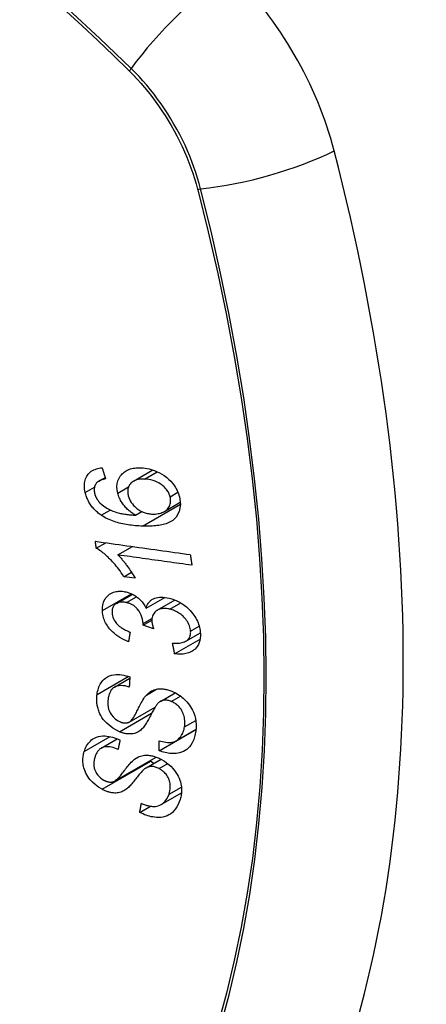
# Model space of a CAD drawing. Header units: inches. Extents: x 532.4 to 626.5, y 208.9 to 290.2.
# Tile 56 of 122: x 571.813 to 572.116, y 259.452 to 260.185. Entities that reach past the tile are written whole.
import ezdxf

# ---------------------------------------------------------------- set-up
doc = ezdxf.new("R2010")
doc.units = ezdxf.units.IN
doc.header["$MEASUREMENT"] = 0
doc.layers.add('Visible Edges(ANSI)', color=7, linetype='Continuous', lineweight=25)
doc.layers.add('Visible Tangent Edges(ANSI)', color=7, linetype='Continuous', lineweight=25)

msp = doc.modelspace()

# ---------------------------------------------------------------- linework, layer by layer
at = {"layer": 'Visible Edges(ANSI)'}
for p, q in [((571.89745, 259.84154), (571.91196, 259.84992)), ((571.87166, 259.84167), (571.87637, 259.84438)), ((571.92052, 259.81911), (571.93231, 259.82592)), ((571.89891, 259.81632), (571.90364, 259.81905)), ((571.86978, 259.79168), (571.87683, 259.79575)), ((571.88582, 259.78669), (571.89671, 259.79298)), ((571.89027, 259.77053), (571.896, 259.77384)), ((571.89867, 259.76937), (571.89027, 259.77053)), ((571.88485, 259.75063), (571.89671, 259.75748)), ((571.90693, 259.74705), (571.92091, 259.75512)), ((571.91521, 259.74557), (571.92838, 259.75317)), ((571.90467, 259.73444), (571.91115, 259.73819)), ((571.9124, 259.73181), (571.90467, 259.73444)), ((571.9281, 259.71318), (571.94709, 259.72414)), ((571.93639, 259.72252), (571.94724, 259.72879)), ((571.88322, 259.68832), (571.89467, 259.69493)), ((571.91751, 259.6777), (571.92858, 259.68409)), ((571.89434, 259.66236), (571.9135, 259.67342)), ((571.91646, 259.64103), (571.94391, 259.65688)), ((571.92928, 259.64846), (571.94404, 259.65698)), ((571.94391, 259.65688), (571.94392, 259.65691)), ((571.94402, 259.65681), (571.94391, 259.65688)), ((571.87341, 259.64293), (571.88539, 259.64984)), ((571.88335, 259.61837), (571.91442, 259.6363)), ((571.90684, 259.62818), (571.91807, 259.63466)), ((571.91804, 259.60094), (571.9332, 259.60969)), ((571.90209, 259.59508), (571.91016, 259.59974))]:
    msp.add_line(p, q, dxfattribs=at)
at = {"layer": 'Visible Edges(ANSI)', "flags": 128}
for points in [[(571.86154, 259.83321), (571.86129, 259.8344), (571.86109, 259.83559), (571.86095, 259.83678), (571.86089, 259.83795), (571.86089, 259.8391), (571.86098, 259.84023), (571.86114, 259.84133), (571.86139, 259.84238), (571.86171, 259.84339), (571.86212, 259.84435), (571.8626, 259.84526), (571.86316, 259.84612), (571.86379, 259.84692), (571.86448, 259.84766), (571.86524, 259.84834), (571.86606, 259.84894), (571.86693, 259.84949), (571.86786, 259.84996), (571.86882, 259.85037), (571.86982, 259.85072), (571.87086, 259.851), (571.87192, 259.85123), (571.873, 259.85141), (571.87411, 259.85153)], [(571.87411, 259.85153), (571.87422, 259.85119), (571.87432, 259.85085), (571.87443, 259.85051), (571.87454, 259.85017), (571.87465, 259.84983), (571.87475, 259.84949), (571.87486, 259.84915), (571.87497, 259.84881), (571.87507, 259.84847), (571.87518, 259.84813), (571.87529, 259.84779), (571.8754, 259.84745), (571.8755, 259.84711), (571.87561, 259.84677), (571.87572, 259.84643), (571.87583, 259.84609), (571.87594, 259.84575), (571.87604, 259.84541), (571.87615, 259.84507), (571.87626, 259.84473), (571.87637, 259.84439), (571.87647, 259.84405), (571.87658, 259.84371), (571.87669, 259.84337)], [(571.88575, 259.83274), (571.88531, 259.83514), (571.88518, 259.83749), (571.88538, 259.83975), (571.88591, 259.84186), (571.88672, 259.84373), (571.88762, 259.84521), (571.88847, 259.84629), (571.88913, 259.84702), (571.88977, 259.84764), (571.89046, 259.84822), (571.89118, 259.84875), (571.89194, 259.84923), (571.89274, 259.84967), (571.89358, 259.85006), (571.89444, 259.85041), (571.89534, 259.85071), (571.89625, 259.85096), (571.89719, 259.85117), (571.89814, 259.85133), (571.89911, 259.85145), (571.9001, 259.85154), (571.9011, 259.85158), (571.90211, 259.85159), (571.90314, 259.85157)], [(571.90314, 259.85157), (571.90463, 259.85148), (571.90613, 259.85131), (571.90764, 259.85106), (571.90916, 259.85073), (571.91068, 259.85033), (571.9122, 259.84984), (571.91371, 259.84927), (571.91521, 259.84863), (571.91677, 259.84788), (571.91849, 259.84693), (571.92031, 259.84577), (571.92218, 259.84438), (571.92389, 259.84289), (571.92528, 259.84148), (571.92639, 259.8402), (571.92726, 259.83909), (571.92801, 259.83801), (571.92871, 259.83691), (571.92935, 259.83579), (571.92992, 259.83464), (571.93044, 259.83348), (571.93089, 259.8323), (571.93128, 259.83113), (571.93161, 259.82994)], [(571.87669, 259.84337), (571.87639, 259.84331), (571.87609, 259.84325), (571.87579, 259.84318), (571.87549, 259.8431), (571.87519, 259.84303), (571.87489, 259.84295), (571.87459, 259.84286), (571.87429, 259.84277), (571.874, 259.84268), (571.87371, 259.84258), (571.87342, 259.84248), (571.87314, 259.84237), (571.87286, 259.84226), (571.87259, 259.84214), (571.87232, 259.84201), (571.87206, 259.84188), (571.8718, 259.84175), (571.87155, 259.8416), (571.8713, 259.84145), (571.87106, 259.84128), (571.87083, 259.84111), (571.87061, 259.84093), (571.87039, 259.84074), (571.87019, 259.84054)], [(571.90569, 259.84314), (571.9045, 259.84316), (571.90333, 259.84312), (571.90218, 259.84301), (571.90106, 259.84284), (571.89997, 259.84258), (571.89894, 259.84224), (571.89796, 259.84182), (571.89704, 259.84129), (571.89622, 259.84069), (571.89554, 259.84006), (571.895, 259.83944), (571.89457, 259.83885), (571.89423, 259.8383), (571.89394, 259.83772), (571.89369, 259.83712), (571.89348, 259.83649), (571.89333, 259.83583), (571.89322, 259.83515), (571.89317, 259.83445), (571.89316, 259.83374), (571.8932, 259.83302), (571.89328, 259.83228), (571.89341, 259.83154), (571.89357, 259.8308)], [(571.92477, 259.82999), (571.92457, 259.83068), (571.92434, 259.83136), (571.92407, 259.83204), (571.92377, 259.83271), (571.92342, 259.83337), (571.92303, 259.83403), (571.9226, 259.83467), (571.92214, 259.83529), (571.92165, 259.83589), (571.92113, 259.83647), (571.92058, 259.83703), (571.92002, 259.83757), (571.91943, 259.83808), (571.91882, 259.83858), (571.91819, 259.83905), (571.91739, 259.83961), (571.91636, 259.84025), (571.9151, 259.84092), (571.91361, 259.84157), (571.91202, 259.84212), (571.91043, 259.84254), (571.90883, 259.84284), (571.90725, 259.84304), (571.90569, 259.84314)], [(571.87019, 259.84054), (571.86997, 259.84029), (571.86977, 259.84002), (571.86957, 259.83975), (571.86939, 259.83947), (571.86922, 259.83918), (571.86906, 259.83888), (571.86891, 259.83857), (571.86878, 259.83826), (571.86866, 259.83794), (571.86855, 259.83761), (571.86846, 259.83728), (571.86838, 259.83694), (571.86832, 259.83659), (571.86827, 259.83624), (571.86823, 259.83588), (571.86821, 259.83551), (571.86821, 259.83514), (571.86822, 259.83476), (571.86824, 259.83438), (571.86827, 259.834), (571.86832, 259.83362), (571.86839, 259.83323), (571.86846, 259.83284), (571.86855, 259.83245)], [(571.87346, 259.81624), (571.87272, 259.81676), (571.87199, 259.8173), (571.87128, 259.81786), (571.87058, 259.81844), (571.8699, 259.81904), (571.86924, 259.81966), (571.86859, 259.8203), (571.86797, 259.82096), (571.86737, 259.82164), (571.8668, 259.82233), (571.86625, 259.82304), (571.86573, 259.82377), (571.86523, 259.82451), (571.86475, 259.82526), (571.86431, 259.82603), (571.86389, 259.82681), (571.86351, 259.82759), (571.86315, 259.82838), (571.86282, 259.82917), (571.86251, 259.82997), (571.86223, 259.83078), (571.86198, 259.83159), (571.86175, 259.8324), (571.86154, 259.83321)], [(571.86855, 259.83245), (571.86863, 259.83214), (571.86871, 259.83183), (571.8688, 259.83153), (571.8689, 259.83122), (571.86901, 259.83091), (571.86913, 259.8306), (571.86925, 259.8303), (571.86938, 259.82999), (571.86952, 259.82969), (571.86966, 259.82939), (571.86982, 259.82909), (571.86998, 259.8288), (571.87015, 259.8285), (571.87033, 259.82821), (571.87051, 259.82793), (571.8707, 259.82765), (571.87089, 259.82737), (571.8711, 259.8271), (571.87131, 259.82683), (571.87152, 259.82656), (571.87175, 259.8263), (571.87197, 259.82604), (571.87221, 259.82579), (571.87245, 259.82554)], [(571.89891, 259.81632), (571.89823, 259.81672), (571.89755, 259.81713), (571.89689, 259.81756), (571.89623, 259.81801), (571.89558, 259.81848), (571.89494, 259.81897), (571.89432, 259.81947), (571.8937, 259.82), (571.89309, 259.82055), (571.89248, 259.82114), (571.89187, 259.82177), (571.89127, 259.82243), (571.89067, 259.82314), (571.89008, 259.8239), (571.88949, 259.8247), (571.88892, 259.82555), (571.88838, 259.82641), (571.88788, 259.82729), (571.88742, 259.82817), (571.887, 259.82907), (571.88663, 259.82998), (571.88629, 259.8309), (571.886, 259.83181), (571.88575, 259.83274)], [(571.89357, 259.8308), (571.89395, 259.82952), (571.89444, 259.82824), (571.89505, 259.827), (571.89577, 259.82581), (571.89661, 259.82465), (571.89753, 259.82359), (571.89844, 259.82267), (571.8993, 259.82189), (571.90007, 259.82127), (571.90078, 259.82074), (571.90151, 259.82024), (571.90226, 259.81979), (571.90302, 259.81936), (571.90379, 259.81898), (571.90457, 259.81863), (571.90537, 259.81832), (571.90617, 259.81805), (571.90697, 259.81782), (571.90777, 259.81762), (571.90856, 259.81746), (571.90936, 259.81733), (571.91015, 259.81723), (571.91094, 259.81716), (571.91172, 259.81712)], [(571.93161, 259.82994), (571.93238, 259.82423), (571.93154, 259.81902), (571.92912, 259.81477), (571.92668, 259.81244), (571.92566, 259.81176), (571.92473, 259.81123), (571.92376, 259.81076), (571.92275, 259.81034), (571.92171, 259.80997), (571.92065, 259.80964), (571.91957, 259.80935), (571.91848, 259.80911), (571.91736, 259.80889), (571.91622, 259.8087), (571.91506, 259.80854), (571.91388, 259.80841), (571.91269, 259.80831), (571.91149, 259.80823), (571.91028, 259.80817), (571.90906, 259.80813), (571.90785, 259.80811), (571.90663, 259.80811), (571.90543, 259.80813), (571.90423, 259.80816)], [(571.91172, 259.81712), (571.91278, 259.81711), (571.91381, 259.81716), (571.91482, 259.81726), (571.91581, 259.81742), (571.91678, 259.81763), (571.91774, 259.8179), (571.91868, 259.81823), (571.91959, 259.81862), (571.92046, 259.81907), (571.92126, 259.81958), (571.922, 259.82014), (571.92268, 259.82077), (571.92328, 259.82147), (571.92381, 259.82223), (571.92423, 259.82302), (571.92456, 259.82382), (571.92481, 259.82461), (571.92498, 259.82538), (571.92508, 259.82612), (571.92513, 259.82687), (571.92512, 259.82763), (571.92506, 259.82841), (571.92494, 259.8292), (571.92477, 259.82999)], [(571.87245, 259.82554), (571.8742, 259.82391), (571.8761, 259.82247), (571.87811, 259.82122), (571.88017, 259.82015), (571.88211, 259.81931), (571.88381, 259.81869), (571.88518, 259.81826), (571.88616, 259.81799), (571.88694, 259.8178), (571.88773, 259.81762), (571.88853, 259.81746), (571.88933, 259.81731), (571.89014, 259.81717), (571.89095, 259.81704), (571.89177, 259.81693), (571.89258, 259.81682), (571.8934, 259.81673), (571.89421, 259.81665), (571.89501, 259.81657), (571.89581, 259.8165), (571.8966, 259.81645), (571.89738, 259.8164), (571.89815, 259.81635), (571.89891, 259.81632)], [(571.90423, 259.80816), (571.90288, 259.80822), (571.90152, 259.80829), (571.90017, 259.80838), (571.89881, 259.80848), (571.89746, 259.80861), (571.8961, 259.80876), (571.89475, 259.80893), (571.8934, 259.80912), (571.89206, 259.80934), (571.89073, 259.80958), (571.88941, 259.80984), (571.8881, 259.81013), (571.8868, 259.81045), (571.88551, 259.8108), (571.88424, 259.81118), (571.88299, 259.81158), (571.88175, 259.81202), (571.88053, 259.81249), (571.87932, 259.81301), (571.87812, 259.81356), (571.87692, 259.81416), (571.87575, 259.8148), (571.87459, 259.81549), (571.87346, 259.81624)], [(571.86978, 259.79168), (571.86975, 259.7919), (571.86972, 259.79211), (571.86969, 259.79233), (571.86966, 259.79254), (571.86963, 259.79276), (571.86959, 259.79297), (571.86956, 259.79319), (571.86953, 259.7934), (571.8695, 259.79362), (571.86947, 259.79383), (571.86944, 259.79405), (571.86941, 259.79426), (571.86938, 259.79448), (571.86935, 259.79469), (571.86932, 259.7949), (571.86929, 259.79512), (571.86926, 259.79533), (571.86923, 259.79555), (571.8692, 259.79576), (571.86917, 259.79598), (571.86914, 259.79619), (571.86911, 259.79641), (571.86908, 259.79662), (571.86905, 259.79684)], [(571.86905, 259.79684), (571.87198, 259.79643), (571.87491, 259.79602), (571.87785, 259.79561), (571.88079, 259.7952), (571.88374, 259.79479), (571.8867, 259.79437), (571.88965, 259.79396), (571.89261, 259.79355), (571.89558, 259.79313), (571.89854, 259.79272), (571.9015, 259.79231), (571.90447, 259.79189), (571.90743, 259.79148), (571.91039, 259.79107), (571.91335, 259.79066), (571.91631, 259.79024), (571.91926, 259.78983), (571.92221, 259.78942), (571.92515, 259.78901), (571.92809, 259.7886), (571.93102, 259.78819), (571.93394, 259.78779), (571.93686, 259.78738), (571.93976, 259.78698)], [(571.89027, 259.77053), (571.88932, 259.77202), (571.88838, 259.77343), (571.88743, 259.77478), (571.88649, 259.77606), (571.88555, 259.77728), (571.88462, 259.77844), (571.88371, 259.77954), (571.8828, 259.78057), (571.88192, 259.78155), (571.88105, 259.78248), (571.8802, 259.78335), (571.87937, 259.78417), (571.87857, 259.78494), (571.8778, 259.78566), (571.87705, 259.78634), (571.8763, 259.787), (571.87553, 259.78766), (571.87474, 259.78829), (571.87394, 259.78892), (571.87313, 259.78952), (571.87231, 259.79011), (571.87147, 259.79066), (571.87063, 259.79119), (571.86978, 259.79168)], [(571.88582, 259.78669), (571.88631, 259.78621), (571.88679, 259.78572), (571.88727, 259.78522), (571.88774, 259.78471), (571.88821, 259.78419), (571.88867, 259.78367), (571.88912, 259.78314), (571.88957, 259.78261), (571.89002, 259.78207), (571.89045, 259.78154), (571.89088, 259.781), (571.8913, 259.78046), (571.89171, 259.77992), (571.89212, 259.77938), (571.89258, 259.77876), (571.89312, 259.77802), (571.89373, 259.77717), (571.8944, 259.77623), (571.8951, 259.77521), (571.89583, 259.77412), (571.89656, 259.77297), (571.89729, 259.77179), (571.898, 259.77059), (571.89867, 259.76937)], [(571.94097, 259.77904), (571.93869, 259.77936), (571.9364, 259.77967), (571.93412, 259.77999), (571.93182, 259.78031), (571.92953, 259.78063), (571.92723, 259.78094), (571.92493, 259.78126), (571.92263, 259.78158), (571.92033, 259.7819), (571.91803, 259.78222), (571.91572, 259.78254), (571.91342, 259.78286), (571.91111, 259.78318), (571.90881, 259.7835), (571.9065, 259.78382), (571.9042, 259.78414), (571.9019, 259.78446), (571.89959, 259.78478), (571.89729, 259.7851), (571.89499, 259.78542), (571.8927, 259.78573), (571.8904, 259.78605), (571.88811, 259.78637), (571.88582, 259.78669)], [(571.93976, 259.78698), (571.93981, 259.78664), (571.93986, 259.78631), (571.93991, 259.78598), (571.93996, 259.78565), (571.94001, 259.78532), (571.94006, 259.78499), (571.94011, 259.78466), (571.94016, 259.78433), (571.94021, 259.784), (571.94026, 259.78367), (571.94031, 259.78334), (571.94036, 259.78301), (571.94042, 259.78267), (571.94047, 259.78234), (571.94052, 259.78201), (571.94057, 259.78168), (571.94062, 259.78135), (571.94067, 259.78102), (571.94072, 259.78069), (571.94077, 259.78036), (571.94082, 259.78003), (571.94087, 259.7797), (571.94092, 259.77937), (571.94097, 259.77904)], [(571.87431, 259.74525), (571.8743, 259.74661), (571.87438, 259.74793), (571.87456, 259.74922), (571.87485, 259.75046), (571.87523, 259.75165), (571.87572, 259.7528), (571.87631, 259.75388), (571.87698, 259.75488), (571.87774, 259.7558), (571.87859, 259.75664), (571.87954, 259.75739), (571.88055, 259.75802), (571.88158, 259.75853), (571.88261, 259.75892), (571.88361, 259.75922), (571.88458, 259.75943), (571.88549, 259.75957), (571.8864, 259.75967), (571.88732, 259.75971), (571.88826, 259.7597), (571.8892, 259.75964), (571.89016, 259.75953), (571.89113, 259.75936), (571.89211, 259.75915)], [(571.89211, 259.75915), (571.89277, 259.75899), (571.89343, 259.7588), (571.89408, 259.75858), (571.89473, 259.75835), (571.89538, 259.75809), (571.89603, 259.7578), (571.89667, 259.7575), (571.8973, 259.75717), (571.89792, 259.75682), (571.89854, 259.75644), (571.89916, 259.75604), (571.8998, 259.75559), (571.90046, 259.7551), (571.90113, 259.75455), (571.90181, 259.75395), (571.90249, 259.7533), (571.90317, 259.75259), (571.90381, 259.75185), (571.90442, 259.75109), (571.90499, 259.75031), (571.90553, 259.74952), (571.90603, 259.74871), (571.90649, 259.74788), (571.90693, 259.74705)], [(571.90693, 259.74705), (571.90708, 259.74765), (571.90727, 259.74824), (571.90748, 259.74882), (571.90772, 259.74938), (571.90798, 259.74992), (571.90828, 259.75044), (571.9086, 259.75094), (571.90896, 259.75143), (571.90935, 259.75188), (571.90976, 259.75231), (571.9102, 259.75272), (571.91067, 259.75309), (571.91117, 259.75344), (571.91173, 259.75377), (571.91242, 259.75413), (571.91328, 259.75449), (571.9143, 259.75481), (571.9155, 259.75507), (571.91685, 259.75524), (571.91825, 259.7553), (571.91967, 259.75525), (571.92112, 259.7551), (571.92259, 259.75486), (571.92407, 259.75454)], [(571.92407, 259.75454), (571.926, 259.75401), (571.92791, 259.75335), (571.92982, 259.75255), (571.93168, 259.7516), (571.93348, 259.75051), (571.93521, 259.7493), (571.93687, 259.74797), (571.93834, 259.74662), (571.93963, 259.7453), (571.94074, 259.74405), (571.94165, 259.74293), (571.94244, 259.74186), (571.94318, 259.74077), (571.94386, 259.73966), (571.94447, 259.73854), (571.94503, 259.73739), (571.94553, 259.73623), (571.94596, 259.73507), (571.94633, 259.73391), (571.94664, 259.73275), (571.94688, 259.73159), (571.94707, 259.73043), (571.9472, 259.72929), (571.94728, 259.72815)], [(571.89224, 259.75126), (571.89151, 259.75142), (571.89078, 259.75154), (571.89006, 259.75163), (571.88935, 259.75167), (571.88865, 259.75166), (571.88796, 259.75162), (571.8873, 259.75152), (571.88667, 259.75138), (571.88606, 259.75119), (571.88547, 259.75095), (571.8849, 259.75066), (571.88437, 259.75032), (571.88387, 259.74995), (571.88342, 259.74953), (571.88301, 259.74908), (571.88265, 259.74859), (571.88234, 259.74807), (571.88208, 259.74751), (571.88186, 259.74693), (571.8817, 259.74631), (571.88159, 259.74568), (571.88151, 259.74503), (571.88149, 259.74436), (571.8815, 259.74368)], [(571.90472, 259.73565), (571.90427, 259.73881), (571.90319, 259.74196), (571.90158, 259.74489), (571.90026, 259.74665), (571.89976, 259.7472), (571.89942, 259.74753), (571.89908, 259.74784), (571.89873, 259.74814), (571.89837, 259.74843), (571.898, 259.74871), (571.89762, 259.74897), (571.89723, 259.74923), (571.89684, 259.74947), (571.89643, 259.74969), (571.89603, 259.74991), (571.89561, 259.7501), (571.8952, 259.75029), (571.89478, 259.75046), (571.89436, 259.75063), (571.89394, 259.75077), (571.89352, 259.75091), (571.89309, 259.75104), (571.89267, 259.75116), (571.89224, 259.75126)], [(571.92454, 259.74634), (571.92373, 259.74652), (571.92293, 259.74666), (571.92213, 259.74677), (571.92134, 259.74683), (571.92056, 259.74686), (571.91979, 259.74685), (571.91904, 259.74679), (571.9183, 259.74668), (571.91759, 259.74653), (571.91691, 259.74633), (571.91626, 259.74609), (571.91563, 259.7458), (571.91503, 259.74546), (571.91444, 259.74507), (571.91385, 259.74461), (571.91328, 259.74406), (571.91275, 259.74342), (571.91227, 259.74269), (571.91188, 259.74192), (571.91158, 259.74109), (571.91136, 259.74022), (571.91122, 259.73931), (571.91116, 259.73837), (571.91117, 259.73741)], [(571.94003, 259.72992), (571.93994, 259.73094), (571.93978, 259.73197), (571.93953, 259.733), (571.9392, 259.73403), (571.93878, 259.73505), (571.93828, 259.73606), (571.9377, 259.73705), (571.93705, 259.738), (571.93638, 259.73888), (571.93569, 259.73968), (571.93502, 259.7404), (571.93433, 259.74108), (571.93362, 259.74172), (571.93288, 259.74233), (571.93212, 259.7429), (571.93133, 259.74344), (571.93052, 259.74395), (571.92969, 259.74441), (571.92885, 259.74483), (571.928, 259.74521), (571.92714, 259.74555), (571.92628, 259.74585), (571.92541, 259.74611), (571.92454, 259.74634)], [(571.89378, 259.7221), (571.89215, 259.72278), (571.89054, 259.72353), (571.88896, 259.72435), (571.8874, 259.72524), (571.88588, 259.72622), (571.88441, 259.72729), (571.88305, 259.72839), (571.88185, 259.72948), (571.88082, 259.73053), (571.87992, 259.73152), (571.87916, 259.73246), (571.87847, 259.73338), (571.87784, 259.73432), (571.87725, 259.73528), (571.87671, 259.73625), (571.87623, 259.73725), (571.8758, 259.73825), (571.87543, 259.73925), (571.87512, 259.74026), (571.87486, 259.74126), (571.87465, 259.74226), (571.87449, 259.74327), (571.87438, 259.74426), (571.87431, 259.74525)], [(571.8815, 259.74368), (571.8816, 259.74258), (571.8818, 259.74147), (571.88212, 259.74036), (571.88255, 259.73926), (571.8831, 259.73817), (571.88372, 259.73718), (571.88434, 259.73634), (571.88491, 259.73565), (571.88542, 259.73509), (571.88596, 259.73456), (571.88651, 259.73406), (571.88709, 259.73357), (571.88768, 259.73311), (571.8883, 259.73268), (571.88892, 259.73226), (571.88957, 259.73187), (571.89022, 259.73149), (571.89088, 259.73113), (571.89155, 259.73079), (571.89223, 259.73047), (571.89291, 259.73016), (571.89359, 259.72988), (571.89427, 259.7296), (571.89495, 259.72935)], [(571.90467, 259.73444), (571.90468, 259.73449), (571.90468, 259.73454), (571.90468, 259.73459), (571.90469, 259.73464), (571.90469, 259.73469), (571.9047, 259.73474), (571.9047, 259.7348), (571.9047, 259.73485), (571.90471, 259.7349), (571.90471, 259.73495), (571.90471, 259.735), (571.90472, 259.73505), (571.90472, 259.7351), (571.90472, 259.73515), (571.90472, 259.7352), (571.90472, 259.73525), (571.90473, 259.7353), (571.90473, 259.73535), (571.90473, 259.7354), (571.90473, 259.73545), (571.90473, 259.7355), (571.90473, 259.73555), (571.90472, 259.7356), (571.90472, 259.73565)], [(571.91117, 259.73741), (571.91118, 259.73719), (571.9112, 259.73696), (571.91122, 259.73674), (571.91124, 259.73651), (571.91127, 259.73629), (571.91131, 259.73606), (571.91135, 259.73583), (571.91139, 259.7356), (571.91143, 259.73536), (571.91148, 259.73512), (571.91153, 259.73489), (571.91159, 259.73465), (571.91164, 259.73441), (571.9117, 259.73417), (571.91177, 259.73393), (571.91183, 259.73369), (571.91189, 259.73345), (571.91196, 259.73321), (571.91203, 259.73297), (571.9121, 259.73274), (571.91217, 259.7325), (571.91225, 259.73227), (571.91232, 259.73204), (571.9124, 259.73181)], [(571.89495, 259.72935), (571.8949, 259.72905), (571.89485, 259.72874), (571.8948, 259.72844), (571.89475, 259.72814), (571.8947, 259.72784), (571.89466, 259.72754), (571.89461, 259.72723), (571.89456, 259.72693), (571.89451, 259.72663), (571.89446, 259.72633), (571.89441, 259.72603), (571.89436, 259.72572), (571.89431, 259.72542), (571.89426, 259.72512), (571.89421, 259.72482), (571.89416, 259.72452), (571.89412, 259.72421), (571.89407, 259.72391), (571.89402, 259.72361), (571.89397, 259.72331), (571.89392, 259.72301), (571.89387, 259.72271), (571.89382, 259.7224), (571.89378, 259.7221)], [(571.92655, 259.72107), (571.9276, 259.72102), (571.92864, 259.721), (571.92968, 259.72101), (571.93071, 259.72106), (571.93171, 259.72115), (571.93269, 259.72129), (571.93364, 259.72148), (571.93456, 259.72173), (571.93544, 259.72206), (571.93626, 259.72245), (571.93697, 259.72289), (571.93756, 259.72336), (571.93804, 259.72383), (571.93844, 259.72429), (571.93878, 259.72475), (571.93907, 259.72524), (571.93933, 259.72575), (571.93955, 259.72628), (571.93972, 259.72684), (571.93986, 259.72742), (571.93996, 259.72803), (571.94002, 259.72865), (571.94004, 259.72928), (571.94003, 259.72992)], [(571.94728, 259.72815), (571.94729, 259.72638), (571.94716, 259.72466), (571.94687, 259.72301), (571.94641, 259.72143), (571.94577, 259.71995), (571.94499, 259.71864), (571.94415, 259.71756), (571.94331, 259.71669), (571.9425, 259.716), (571.94174, 259.71544), (571.94096, 259.71495), (571.94015, 259.7145), (571.93929, 259.71411), (571.9384, 259.71377), (571.93747, 259.71348), (571.9365, 259.71324), (571.93551, 259.71306), (571.9345, 259.71293), (571.93348, 259.71286), (571.93243, 259.71283), (571.93137, 259.71285), (571.93029, 259.71292), (571.9292, 259.71303), (571.9281, 259.71318)], [(571.9281, 259.71318), (571.92804, 259.71351), (571.92797, 259.71383), (571.92791, 259.71416), (571.92784, 259.71449), (571.92778, 259.71482), (571.92771, 259.71515), (571.92765, 259.71548), (571.92758, 259.71581), (571.92752, 259.71614), (571.92745, 259.71647), (571.92739, 259.71679), (571.92732, 259.71712), (571.92726, 259.71745), (571.9272, 259.71778), (571.92713, 259.71811), (571.92707, 259.71844), (571.927, 259.71877), (571.92694, 259.7191), (571.92687, 259.71943), (571.92681, 259.71976), (571.92675, 259.72009), (571.92668, 259.72041), (571.92662, 259.72074), (571.92655, 259.72107)], [(571.87034, 259.68287), (571.87053, 259.68403), (571.87076, 259.68517), (571.87105, 259.68629), (571.87139, 259.68739), (571.87178, 259.68845), (571.87223, 259.68948), (571.87274, 259.69047), (571.87331, 259.69142), (571.87395, 259.69233), (571.87467, 259.69322), (571.87557, 259.69414), (571.87667, 259.69506), (571.878, 259.69591), (571.87957, 259.69665), (571.8812, 259.69717), (571.88282, 259.6975), (571.8844, 259.69765), (571.88589, 259.69769), (571.88734, 259.69762), (571.8888, 259.69745), (571.89026, 259.6972), (571.89174, 259.69685), (571.89323, 259.69642), (571.89473, 259.69591)], [(571.89473, 259.69591), (571.89471, 259.6956), (571.89469, 259.69528), (571.89467, 259.69497), (571.89466, 259.69466), (571.89464, 259.69434), (571.89462, 259.69403), (571.8946, 259.69371), (571.89459, 259.6934), (571.89457, 259.69309), (571.89455, 259.69277), (571.89453, 259.69246), (571.89451, 259.69215), (571.8945, 259.69183), (571.89448, 259.69152), (571.89446, 259.69121), (571.89445, 259.69089), (571.89443, 259.69058), (571.89441, 259.69027), (571.89439, 259.68995), (571.89438, 259.68964), (571.89436, 259.68933), (571.89434, 259.68901), (571.89433, 259.6887), (571.89431, 259.68839)], [(571.89431, 259.68839), (571.89275, 259.68883), (571.89119, 259.68917), (571.88966, 259.68939), (571.88816, 259.68947), (571.88672, 259.6894), (571.88535, 259.68916), (571.88416, 259.68878), (571.88325, 259.68833), (571.88258, 259.6879), (571.8821, 259.68752), (571.88167, 259.68711), (571.88126, 259.68667), (571.8809, 259.6862), (571.88056, 259.6857), (571.88026, 259.68519), (571.87998, 259.68465), (571.87973, 259.6841), (571.87951, 259.68352), (571.87931, 259.68294), (571.87914, 259.68234), (571.87898, 259.68173), (571.87885, 259.68112), (571.87873, 259.6805), (571.87863, 259.67987)], [(571.88711, 259.65508), (571.88197, 259.65779), (571.87752, 259.66144), (571.87499, 259.66433), (571.87396, 259.66582), (571.87315, 259.66718), (571.8725, 259.66847), (571.87198, 259.66963), (571.87159, 259.67067), (571.8713, 259.67154), (571.87106, 259.67232), (571.87086, 259.6731), (571.87067, 259.67388), (571.87052, 259.67465), (571.87038, 259.67542), (571.87028, 259.67619), (571.87019, 259.67696), (571.87013, 259.67772), (571.8701, 259.67847), (571.87008, 259.67922), (571.87009, 259.67996), (571.87012, 259.6807), (571.87017, 259.68143), (571.87025, 259.68215), (571.87034, 259.68287)], [(571.89403, 259.6622), (571.89465, 259.66255), (571.89527, 259.66305), (571.89589, 259.66368), (571.8965, 259.66442), (571.8971, 259.66524), (571.89768, 259.6661), (571.89822, 259.66697), (571.89872, 259.66783), (571.89919, 259.66867), (571.89962, 259.6695), (571.90005, 259.67033), (571.90046, 259.67116), (571.90088, 259.67201), (571.9013, 259.67287), (571.90174, 259.67375), (571.9022, 259.67467), (571.90269, 259.67562), (571.90323, 259.67661), (571.90381, 259.67765), (571.90444, 259.67872), (571.90509, 259.67976), (571.90576, 259.68076), (571.90643, 259.68167), (571.9071, 259.68246)], [(571.9071, 259.68246), (571.90779, 259.68315), (571.90853, 259.6838), (571.9093, 259.68441), (571.91012, 259.68497), (571.91099, 259.68548), (571.9119, 259.68593), (571.91287, 259.68631), (571.91384, 259.68661), (571.91479, 259.68682), (571.91569, 259.68696), (571.91656, 259.68704), (571.91737, 259.68707), (571.91813, 259.68706), (571.91883, 259.68703), (571.91953, 259.68697), (571.92023, 259.68688), (571.92094, 259.68677), (571.92165, 259.68663), (571.92235, 259.68647), (571.92307, 259.68628), (571.92378, 259.68607), (571.92449, 259.68584), (571.9252, 259.68559), (571.92592, 259.68531)], [(571.92592, 259.68531), (571.92704, 259.68484), (571.92814, 259.68432), (571.92923, 259.68374), (571.9303, 259.68312), (571.93135, 259.68245), (571.93237, 259.68173), (571.93336, 259.68097), (571.93433, 259.68017), (571.93528, 259.67931), (571.93625, 259.67837), (571.93722, 259.67734), (571.93817, 259.67622), (571.9391, 259.675), (571.93997, 259.67371), (571.94075, 259.6724), (571.94145, 259.67107), (571.94206, 259.66973), (571.94259, 259.66837), (571.94308, 259.66688), (571.94356, 259.66503), (571.94394, 259.66285), (571.94415, 259.66042), (571.94412, 259.65802), (571.94388, 259.6557)], [(571.87863, 259.67987), (571.87857, 259.67937), (571.87851, 259.67886), (571.87846, 259.67835), (571.87842, 259.67784), (571.8784, 259.67732), (571.87838, 259.6768), (571.87838, 259.67628), (571.87839, 259.67575), (571.87841, 259.67521), (571.87846, 259.67468), (571.87852, 259.67413), (571.87859, 259.67358), (571.87869, 259.67304), (571.87881, 259.67249), (571.87895, 259.67193), (571.87912, 259.67138), (571.87931, 259.67083), (571.87954, 259.67025), (571.88004, 259.66923), (571.88097, 259.66775), (571.88227, 259.66612), (571.88381, 259.66466), (571.88556, 259.66344), (571.88743, 259.66253)], [(571.91456, 259.67496), (571.91423, 259.67452), (571.91388, 259.67401), (571.91351, 259.67342), (571.91312, 259.67276), (571.91272, 259.67205), (571.9123, 259.67129), (571.91187, 259.67049), (571.91143, 259.66966), (571.91097, 259.66879), (571.91051, 259.66791), (571.91005, 259.66702), (571.90958, 259.66612), (571.9091, 259.66522), (571.90862, 259.66434), (571.90815, 259.66347), (571.90767, 259.66263), (571.9072, 259.66182), (571.90672, 259.66104), (571.90623, 259.66026), (571.90571, 259.65951), (571.90518, 259.65878), (571.90464, 259.6581), (571.90409, 259.65747), (571.90354, 259.65693)], [(571.92558, 259.67769), (571.92492, 259.67794), (571.92425, 259.67816), (571.92358, 259.67834), (571.92291, 259.67847), (571.92225, 259.67857), (571.9216, 259.67862), (571.92096, 259.67863), (571.92037, 259.6786), (571.91982, 259.67853), (571.91932, 259.67843), (571.91885, 259.6783), (571.91843, 259.67815), (571.91803, 259.67797), (571.91764, 259.67778), (571.91728, 259.67756), (571.91692, 259.67732), (571.91658, 259.67707), (571.91625, 259.6768), (571.91594, 259.67652), (571.91564, 259.67622), (571.91535, 259.67592), (571.91507, 259.67561), (571.91481, 259.67529), (571.91456, 259.67496)], [(571.93546, 259.65869), (571.93558, 259.65964), (571.93566, 259.66061), (571.9357, 259.66159), (571.93569, 259.66259), (571.93562, 259.6636), (571.93551, 259.66463), (571.93533, 259.66566), (571.93509, 259.6667), (571.9348, 259.66773), (571.93443, 259.66877), (571.93399, 259.6698), (571.93348, 259.67081), (571.93287, 259.67181), (571.93218, 259.67275), (571.93148, 259.67359), (571.93077, 259.67432), (571.93009, 259.67494), (571.92946, 259.67546), (571.92885, 259.67591), (571.92822, 259.67634), (571.92758, 259.67673), (571.92693, 259.67708), (571.92626, 259.6774), (571.92558, 259.67769)], [(571.88743, 259.66253), (571.88772, 259.66241), (571.88802, 259.6623), (571.88831, 259.6622), (571.88861, 259.66211), (571.8889, 259.66203), (571.8892, 259.66195), (571.88949, 259.66188), (571.88979, 259.66182), (571.89008, 259.66177), (571.89037, 259.66173), (571.89066, 259.6617), (571.89094, 259.66168), (571.89123, 259.66167), (571.89151, 259.66167), (571.89178, 259.66168), (571.89205, 259.6617), (571.89232, 259.66173), (571.89258, 259.66177), (571.89283, 259.66181), (571.89308, 259.66187), (571.89332, 259.66194), (571.89356, 259.66202), (571.8938, 259.6621), (571.89403, 259.6622)], [(571.91668, 259.64841), (571.9179, 259.64806), (571.91912, 259.64776), (571.92034, 259.64751), (571.92155, 259.64732), (571.92275, 259.6472), (571.92392, 259.64716), (571.92505, 259.64719), (571.92613, 259.64733), (571.92717, 259.64756), (571.92818, 259.64791), (571.92916, 259.64839), (571.93005, 259.64895), (571.93086, 259.64958), (571.93158, 259.65026), (571.93223, 259.65097), (571.9328, 259.65171), (571.93331, 259.65247), (571.93376, 259.65327), (571.93417, 259.6541), (571.93452, 259.65496), (571.93482, 259.65586), (571.93508, 259.65678), (571.93529, 259.65772), (571.93546, 259.65869)], [(571.86076, 259.64031), (571.86114, 259.64143), (571.86156, 259.64252), (571.86205, 259.64358), (571.86259, 259.6446), (571.8632, 259.64558), (571.86386, 259.64651), (571.86459, 259.64739), (571.86539, 259.64822), (571.86627, 259.64899), (571.86729, 259.64975), (571.86846, 259.65045), (571.86981, 259.65106), (571.87136, 259.65156), (571.87301, 259.65188), (571.87464, 259.65202), (571.87622, 259.65202), (571.87773, 259.6519), (571.87914, 259.6517), (571.88052, 259.65142), (571.88191, 259.65107), (571.8833, 259.65063), (571.88469, 259.65013), (571.88607, 259.64955), (571.88745, 259.6489)], [(571.90354, 259.65693), (571.90289, 259.65635), (571.9022, 259.65582), (571.90148, 259.65533), (571.90071, 259.65489), (571.89991, 259.6545), (571.89906, 259.65416), (571.89818, 259.65389), (571.89731, 259.65369), (571.89648, 259.65356), (571.8957, 259.65349), (571.89497, 259.65346), (571.89429, 259.65346), (571.89368, 259.65349), (571.8931, 259.65354), (571.8925, 259.6536), (571.89191, 259.65369), (571.89132, 259.6538), (571.89072, 259.65393), (571.89012, 259.65407), (571.88952, 259.65424), (571.88892, 259.65442), (571.88832, 259.65462), (571.88771, 259.65484), (571.88711, 259.65508)], [(571.94388, 259.6557), (571.94323, 259.65239), (571.9423, 259.64934), (571.94124, 259.64692), (571.94015, 259.64512), (571.93914, 259.64382), (571.93816, 259.64281), (571.93709, 259.6419), (571.93591, 259.64111), (571.93462, 259.64042), (571.93324, 259.63987), (571.93184, 259.63945), (571.93046, 259.63917), (571.92912, 259.639), (571.92785, 259.63891), (571.92666, 259.6389), (571.92555, 259.63895), (571.92443, 259.63904), (571.92331, 259.63919), (571.92218, 259.63938), (571.92104, 259.63962), (571.9199, 259.63991), (571.91876, 259.64024), (571.91761, 259.64061), (571.91646, 259.64103)], [(571.886, 259.642), (571.88477, 259.64251), (571.88353, 259.64296), (571.88229, 259.64335), (571.88105, 259.64365), (571.87983, 259.64387), (571.87863, 259.64399), (571.87747, 259.64401), (571.87636, 259.64391), (571.87532, 259.6437), (571.87443, 259.64342), (571.87368, 259.64308), (571.87306, 259.64271), (571.87252, 259.64233), (571.87203, 259.64191), (571.87157, 259.64145), (571.87115, 259.64097), (571.87076, 259.64046), (571.87041, 259.63992), (571.87008, 259.63936), (571.86978, 259.63879), (571.86951, 259.6382), (571.86926, 259.6376), (571.86903, 259.63698), (571.86882, 259.63636)], [(571.88745, 259.6489), (571.88739, 259.64861), (571.88733, 259.64832), (571.88727, 259.64804), (571.88721, 259.64775), (571.88715, 259.64746), (571.88709, 259.64717), (571.88702, 259.64688), (571.88696, 259.6466), (571.8869, 259.64631), (571.88684, 259.64602), (571.88678, 259.64573), (571.88672, 259.64545), (571.88666, 259.64516), (571.8866, 259.64487), (571.88654, 259.64458), (571.88648, 259.6443), (571.88642, 259.64401), (571.88636, 259.64372), (571.8863, 259.64343), (571.88624, 259.64315), (571.88618, 259.64286), (571.88612, 259.64257), (571.88606, 259.64228), (571.886, 259.642)], [(571.91646, 259.64103), (571.91646, 259.64133), (571.91647, 259.64164), (571.91648, 259.64195), (571.91649, 259.64226), (571.9165, 259.64256), (571.91651, 259.64287), (571.91652, 259.64318), (571.91653, 259.64349), (571.91654, 259.64379), (571.91655, 259.6441), (571.91656, 259.64441), (571.91656, 259.64472), (571.91657, 259.64502), (571.91658, 259.64533), (571.91659, 259.64564), (571.9166, 259.64595), (571.91661, 259.64625), (571.91662, 259.64656), (571.91663, 259.64687), (571.91664, 259.64718), (571.91665, 259.64749), (571.91666, 259.64779), (571.91667, 259.6481), (571.91668, 259.64841)], [(571.87408, 259.61229), (571.87141, 259.6139), (571.8689, 259.6158), (571.86682, 259.61773), (571.86532, 259.61937), (571.86431, 259.62063), (571.86344, 259.62186), (571.86267, 259.62312), (571.862, 259.62439), (571.86142, 259.62569), (571.86094, 259.62696), (571.86057, 259.62818), (571.86028, 259.62936), (571.86008, 259.63048), (571.85993, 259.63154), (571.85985, 259.63252), (571.8598, 259.63344), (571.8598, 259.63434), (571.85983, 259.63524), (571.8599, 259.63612), (571.86001, 259.63698), (571.86015, 259.63784), (571.86032, 259.63868), (571.86052, 259.6395), (571.86076, 259.64031)], [(571.86882, 259.63636), (571.86867, 259.63585), (571.86853, 259.63534), (571.8684, 259.63482), (571.86829, 259.6343), (571.86818, 259.63377), (571.8681, 259.63324), (571.86803, 259.63269), (571.86797, 259.63214), (571.86794, 259.63158), (571.86792, 259.63102), (571.86793, 259.63044), (571.86797, 259.62986), (571.86803, 259.62927), (571.86812, 259.62867), (571.86826, 259.62805), (571.86847, 259.62728), (571.86882, 259.62634), (571.86933, 259.62526), (571.87004, 259.62405), (571.87088, 259.62288), (571.87185, 259.62177), (571.87296, 259.62076), (571.87416, 259.61987), (571.87543, 259.6191)], [(571.89828, 259.63471), (571.89908, 259.63525), (571.89991, 259.63575), (571.90079, 259.63621), (571.9017, 259.63661), (571.90266, 259.63696), (571.90365, 259.63725), (571.90469, 259.63746), (571.90572, 259.63761), (571.90671, 259.63767), (571.90765, 259.63768), (571.90854, 259.63764), (571.90938, 259.63756), (571.91016, 259.63744), (571.91088, 259.63732), (571.91159, 259.63716), (571.9123, 259.63698), (571.91301, 259.63678), (571.91372, 259.63655), (571.91443, 259.6363), (571.91513, 259.63603), (571.91584, 259.63574), (571.91654, 259.63542), (571.91724, 259.63508), (571.91794, 259.63473)], [(571.88213, 259.61785), (571.8828, 259.61808), (571.88349, 259.61845), (571.8842, 259.61893), (571.88492, 259.61951), (571.88564, 259.62017), (571.88635, 259.62087), (571.88703, 259.62161), (571.88767, 259.62234), (571.88827, 259.62306), (571.88884, 259.62378), (571.88939, 259.62449), (571.88993, 259.6252), (571.89048, 259.62593), (571.89103, 259.62666), (571.8916, 259.62742), (571.89219, 259.6282), (571.89283, 259.629), (571.89351, 259.62984), (571.89424, 259.63072), (571.89502, 259.63161), (571.89584, 259.63249), (571.89666, 259.63332), (571.89748, 259.63407), (571.89828, 259.63471)], [(571.91654, 259.62771), (571.91586, 259.62805), (571.91517, 259.62835), (571.91447, 259.62862), (571.91378, 259.62884), (571.91308, 259.62902), (571.91239, 259.62916), (571.91172, 259.62925), (571.9111, 259.62928), (571.91053, 259.62928), (571.91, 259.62924), (571.90952, 259.62918), (571.90908, 259.62909), (571.90867, 259.62897), (571.90827, 259.62884), (571.90788, 259.62869), (571.90751, 259.62853), (571.90714, 259.62834), (571.90678, 259.62814), (571.90644, 259.62793), (571.9061, 259.6277), (571.90578, 259.62747), (571.90546, 259.62723), (571.90516, 259.62698), (571.90487, 259.62672)], [(571.91037, 259.63324), (571.91035, 259.63326), (571.91033, 259.63328), (571.91031, 259.63329), (571.91029, 259.63331), (571.91027, 259.63333), (571.91025, 259.63335), (571.91023, 259.63337), (571.91021, 259.63339), (571.91019, 259.63341), (571.91017, 259.63342), (571.91015, 259.63344), (571.91013, 259.63346), (571.91011, 259.63348), (571.91009, 259.6335), (571.91007, 259.63352), (571.91005, 259.63354), (571.91003, 259.63356), (571.91001, 259.63357), (571.90999, 259.63359), (571.90997, 259.63361), (571.90995, 259.63363), (571.90993, 259.63365), (571.90991, 259.63367), (571.90989, 259.63369)], [(571.91256, 259.63148), (571.91247, 259.63154), (571.91238, 259.6316), (571.91228, 259.63167), (571.91219, 259.63174), (571.9121, 259.6318), (571.91201, 259.63187), (571.91192, 259.63194), (571.91183, 259.63201), (571.91174, 259.63208), (571.91165, 259.63215), (571.91156, 259.63223), (571.91147, 259.6323), (571.91138, 259.63237), (571.91129, 259.63245), (571.91119, 259.63252), (571.9111, 259.6326), (571.91101, 259.63268), (571.91092, 259.63275), (571.91083, 259.63283), (571.91074, 259.63291), (571.91065, 259.63299), (571.91055, 259.63307), (571.91046, 259.63316), (571.91037, 259.63324)], [(571.91794, 259.63473), (571.92058, 259.63317), (571.92307, 259.63134), (571.92523, 259.62941), (571.92689, 259.62764), (571.92807, 259.6262), (571.92907, 259.62483), (571.92995, 259.62343), (571.93073, 259.622), (571.9314, 259.62054), (571.93195, 259.61912), (571.93238, 259.61775), (571.93271, 259.61646), (571.93294, 259.61525), (571.9331, 259.61414), (571.9332, 259.61313), (571.93326, 259.61214), (571.93327, 259.61116), (571.93323, 259.61019), (571.93315, 259.60924), (571.93304, 259.60831), (571.93288, 259.60739), (571.93269, 259.60649), (571.93246, 259.60561), (571.93219, 259.60475)], [(571.90487, 259.62672), (571.90447, 259.62636), (571.90405, 259.62593), (571.90359, 259.62544), (571.9031, 259.62489), (571.90259, 259.6243), (571.90206, 259.62365), (571.90151, 259.62298), (571.90095, 259.62227), (571.90037, 259.62154), (571.89977, 259.62079), (571.89917, 259.62003), (571.89857, 259.61926), (571.89796, 259.6185), (571.89735, 259.61775), (571.89674, 259.61701), (571.89613, 259.6163), (571.89553, 259.61562), (571.89494, 259.61496), (571.89433, 259.61432), (571.8937, 259.61369), (571.89305, 259.61309), (571.8924, 259.61254), (571.89175, 259.61204), (571.89111, 259.61162)], [(571.924, 259.60871), (571.92436, 259.60997), (571.92463, 259.61127), (571.92481, 259.61262), (571.92488, 259.614), (571.92483, 259.61533), (571.9247, 259.61651), (571.92452, 259.61753), (571.9243, 259.61842), (571.92402, 259.6193), (571.92368, 259.62017), (571.92328, 259.62105), (571.92279, 259.62191), (571.92225, 259.62274), (571.92168, 259.62349), (571.92112, 259.62415), (571.92058, 259.62471), (571.92011, 259.62518), (571.91963, 259.6256), (571.91915, 259.626), (571.91865, 259.62638), (571.91814, 259.62675), (571.91762, 259.62709), (571.91709, 259.62741), (571.91654, 259.62771)], [(571.87543, 259.6191), (571.87572, 259.61896), (571.87601, 259.61881), (571.8763, 259.61868), (571.87659, 259.61855), (571.87688, 259.61843), (571.87717, 259.61831), (571.87746, 259.61821), (571.87775, 259.61811), (571.87804, 259.61802), (571.87833, 259.61794), (571.87862, 259.61787), (571.87891, 259.61781), (571.8792, 259.61776), (571.87949, 259.61772), (571.87977, 259.61769), (571.88005, 259.61767), (571.88032, 259.61766), (571.88059, 259.61766), (571.88086, 259.61767), (571.88112, 259.61769), (571.88138, 259.61771), (571.88163, 259.61775), (571.88188, 259.61779), (571.88213, 259.61785)], [(571.89111, 259.61162), (571.89037, 259.61118), (571.8896, 259.61079), (571.88879, 259.61044), (571.88795, 259.61014), (571.88708, 259.6099), (571.88617, 259.60971), (571.88523, 259.60959), (571.88433, 259.60953), (571.88347, 259.60953), (571.88266, 259.60957), (571.88191, 259.60965), (571.88123, 259.60975), (571.88061, 259.60986), (571.88001, 259.60999), (571.87941, 259.61014), (571.87882, 259.61031), (571.87822, 259.61049), (571.87763, 259.6107), (571.87704, 259.61092), (571.87644, 259.61116), (571.87585, 259.61142), (571.87526, 259.61169), (571.87467, 259.61198), (571.87408, 259.61229)], [(571.90335, 259.60187), (571.90404, 259.60158), (571.90472, 259.60131), (571.90541, 259.60105), (571.90609, 259.6008), (571.90678, 259.60057), (571.90747, 259.60036), (571.90815, 259.60017), (571.90883, 259.6), (571.90951, 259.59985), (571.91019, 259.59973), (571.91086, 259.59963), (571.91152, 259.59956), (571.91218, 259.59952), (571.91289, 259.59951), (571.91377, 259.59956), (571.91479, 259.59971), (571.91593, 259.6), (571.91717, 259.60049), (571.91849, 259.60121), (571.91985, 259.60222), (571.92117, 259.60353), (571.92234, 259.6051), (571.92327, 259.60683), (571.924, 259.60871)], [(571.93219, 259.60475), (571.93152, 259.60286), (571.93072, 259.60102), (571.9298, 259.59927), (571.92874, 259.59764), (571.92759, 259.5962), (571.9264, 259.59502), (571.92519, 259.59405), (571.92389, 259.59324), (571.92249, 259.59256), (571.92098, 259.59203), (571.91937, 259.59165), (571.91775, 259.59143), (571.91618, 259.59135), (571.91467, 259.59139), (571.91325, 259.59151), (571.91195, 259.59169), (571.91072, 259.59193), (571.90948, 259.59222), (571.90825, 259.59257), (571.90702, 259.59297), (571.90578, 259.59342), (571.90455, 259.59393), (571.90332, 259.59448), (571.90209, 259.59508)], [(571.90209, 259.59508), (571.90215, 259.59536), (571.9022, 259.59565), (571.90225, 259.59593), (571.9023, 259.59621), (571.90235, 259.59649), (571.90241, 259.59678), (571.90246, 259.59706), (571.90251, 259.59734), (571.90256, 259.59762), (571.90262, 259.59791), (571.90267, 259.59819), (571.90272, 259.59847), (571.90277, 259.59875), (571.90283, 259.59904), (571.90288, 259.59932), (571.90293, 259.5996), (571.90298, 259.59989), (571.90304, 259.60017), (571.90309, 259.60045), (571.90314, 259.60073), (571.9032, 259.60102), (571.90325, 259.6013), (571.9033, 259.60158), (571.90335, 259.60187)]]:
    msp.add_lwpolyline(points, dxfattribs=at)
at = {"layer": 'Visible Edges(ANSI)'}
for centre, major_axis, start_param, end_param in [((571.92864, 260.10796), (0.08858, -0.15343), 1.121659, 2.019933), ((571.17967, 260.23808), (-0.64961, 1.12515), 3.59073, 4.263252)]:
    msp.add_ellipse(centre, major_axis=major_axis, ratio=0.57735, start_param=start_param, end_param=end_param, dxfattribs=at)
at = {"layer": 'Visible Tangent Edges(ANSI)'}
for p, q in [((571.89411, 260.14712), (571.89444, 260.14679)), ((571.94517, 260.05892), (571.94529, 260.05846)), ((571.90569, 259.84314), (571.91521, 259.84864)), ((571.86154, 259.83321), (571.86844, 259.83719)), ((571.88575, 259.83274), (571.89378, 259.83737)), ((571.92477, 259.82999), (571.93051, 259.8333)), ((571.87346, 259.81624), (571.88021, 259.82013)), ((571.90423, 259.80816), (571.93238, 259.82442)), ((571.87431, 259.74525), (571.89604, 259.7578)), ((571.89224, 259.75126), (571.89977, 259.75561)), ((571.92454, 259.74634), (571.93266, 259.75103)), ((571.90472, 259.73565), (571.91123, 259.73941)), ((571.94003, 259.72992), (571.94642, 259.73361)), ((571.87034, 259.68287), (571.8936, 259.6963)), ((571.9071, 259.68246), (571.91458, 259.68678)), ((571.92558, 259.67769), (571.93246, 259.68166)), ((571.88711, 259.65508), (571.91093, 259.66883)), ((571.93546, 259.65869), (571.94384, 259.66353)), ((571.86076, 259.64031), (571.88015, 259.65151)), ((571.89828, 259.63471), (571.90119, 259.6364)), ((571.87408, 259.61229), (571.91037, 259.63324)), ((571.91654, 259.62771), (571.92297, 259.63142)), ((571.924, 259.60871), (571.93312, 259.61398))]:
    msp.add_line(p, q, dxfattribs=at)
at = {"layer": 'Visible Tangent Edges(ANSI)', "flags": 128}
for points in [[(571.84753, 260.19121), (571.85927, 260.18041), (571.87094, 260.16946), (571.88249, 260.15843), (571.89411, 260.14712)], [(571.89569, 260.14873), (571.8724, 260.17108), (571.84886, 260.19285)], [(571.89444, 260.14679), (571.89733, 260.14386), (571.90019, 260.14083), (571.90299, 260.13771), (571.90574, 260.1345), (571.90844, 260.13121), (571.91109, 260.12783), (571.91367, 260.12438), (571.91619, 260.12086), (571.91863, 260.11728), (571.92101, 260.11363), (571.92331, 260.10992), (571.92554, 260.10616), (571.92768, 260.10236), (571.92974, 260.09851), (571.93171, 260.09463), (571.93359, 260.09072), (571.93538, 260.08678), (571.93708, 260.08282), (571.93868, 260.07884), (571.94019, 260.07485), (571.94159, 260.07086), (571.94289, 260.06687), (571.94408, 260.06289), (571.94517, 260.05892)], [(571.94747, 260.05903), (571.9464, 260.06309), (571.94521, 260.06716), (571.94391, 260.07124), (571.9425, 260.07532), (571.94098, 260.0794), (571.93936, 260.08346), (571.93764, 260.08752), (571.93582, 260.09155), (571.9339, 260.09555), (571.93189, 260.09953), (571.92979, 260.10346), (571.9276, 260.10736), (571.92532, 260.1112), (571.92297, 260.11499), (571.92053, 260.11871), (571.91802, 260.12238), (571.91544, 260.12597), (571.91279, 260.12949), (571.91008, 260.13292), (571.9073, 260.13627), (571.90447, 260.13953), (571.90159, 260.1427), (571.89866, 260.14577), (571.89569, 260.14873)], [(571.94529, 260.05846), (571.95307, 260.02721), (571.96019, 259.99608), (571.96665, 259.96511), (571.97246, 259.93432), (571.9776, 259.90373), (571.98206, 259.87338), (571.98585, 259.84328), (571.98896, 259.81343), (571.99139, 259.78387), (571.99313, 259.75464), (571.99419, 259.72577), (571.99455, 259.69729), (571.99422, 259.6692), (571.9932, 259.6415), (571.99148, 259.61419), (571.98907, 259.58731), (571.98597, 259.5609), (571.98217, 259.53498), (571.97769, 259.5096), (571.97253, 259.48478), (571.9667, 259.46055), (571.96021, 259.43694)], [(571.96229, 259.43569), (571.96872, 259.4594), (571.9745, 259.48374), (571.9796, 259.50866), (571.98403, 259.53413), (571.98778, 259.56014), (571.99084, 259.58664), (571.99322, 259.6136), (571.99491, 259.64099), (571.99592, 259.66876), (571.99624, 259.69693), (571.99588, 259.72548), (571.99485, 259.75442), (571.99313, 259.78372), (571.99073, 259.81334), (571.98766, 259.84326), (571.98392, 259.87344), (571.97951, 259.90387), (571.97442, 259.93453), (571.96867, 259.96541), (571.96226, 259.99646), (571.95519, 260.02768), (571.94747, 260.05903)]]:
    msp.add_lwpolyline(points, dxfattribs=at)
at = {"layer": 'Visible Tangent Edges(ANSI)'}
for centre, major_axis, ratio, start_param, end_param in [((571.56111, 259.89576), (-0.17318, 0.29996), 0.57735, 5.05527, 10.652693), ((571.95422, 260.1529), (-0.08271, -0.08432), 0.354513, 4.18549, 5.093849), ((571.90057, 260.14907), (-0.00686, -0.00706), 0.356312, 5.09202, 5.355727), ((571.98035, 260.10764), (-0.11437, -0.02947), 0.354513, 1.189336, 2.097696), ((571.95021, 260.06308), (-0.00954, -0.00241), 0.356312, 0.927458, 1.191165)]:
    msp.add_ellipse(centre, major_axis=major_axis, ratio=ratio, start_param=start_param, end_param=end_param, dxfattribs=at)
msp.add_ellipse((571.5617, 259.8961), major_axis=(0.17111, -0.29637), ratio=0.57735, dxfattribs=at)

doc.saveas('drawing.dxf')
